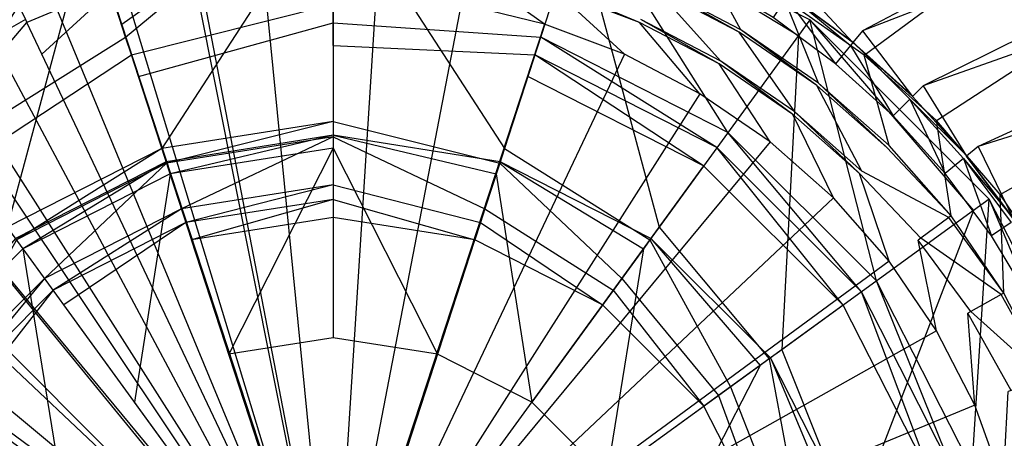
# Model space of a CAD drawing. Extents: x 0 to 0.45, y -0.35 to 0.
# Tile 18 of 30: x 0.213 to 0.25, y -0.152 to -0.136. Entities that reach past the tile are written whole.
import ezdxf

# ---------------------------------------------------------------- set-up
doc = ezdxf.new("R2010")
doc.units = 0
for name, color, linetype in [('L1_WT_536045_0___REPLACEMTFOREM', 7, 'CONTINUOUS'), ('L2_ABLAUF60_ONOVO_1___REPLACEMT', 7, 'CONTINUOUS'), ('L3_ABLAUF60_ONOVO_2___REPLACEMT', 7, 'CONTINUOUS')]:
    doc.layers.add(name, color=color, linetype=linetype)

msp = doc.modelspace()

# ---------------------------------------------------------------- linework, layer by layer
at = {"layer": 'L1_WT_536045_0___REPLACEMTFOREM', "color": 8}
for points, invisible_edges in [([(0.372835, -0.042931, 0.021923), (0.244644, -0.137469, 0.021923), (0.241696, -0.13539, 0.021923), (0.372835, -0.042931, 0.021923)], 13), ([(0.244644, -0.137469, 0.021923), (0.372835, -0.042931, 0.021923), (0.373601, -0.057836, 0.021923), (0.244644, -0.137469, 0.021923)], 14), ([(0.373601, -0.057836, 0.021923), (0.24732, -0.139892, 0.021923), (0.244644, -0.137469, 0.021923), (0.373601, -0.057836, 0.021923)], 13), ([(0.24732, -0.139892, 0.021923), (0.373601, -0.057836, 0.021923), (0.374367, -0.072741, 0.021923), (0.24732, -0.139892, 0.021923)], 14), ([(0.374367, -0.072741, 0.021923), (0.249681, -0.142625, 0.021923), (0.24732, -0.139892, 0.021923), (0.374367, -0.072741, 0.021923)], 13), ([(0.249681, -0.142625, 0.021923), (0.374367, -0.072741, 0.021923), (0.375133, -0.087646, 0.021923), (0.249681, -0.142625, 0.021923)], 14), ([(0.375133, -0.087646, 0.021923), (0.251689, -0.145629, 0.021923), (0.249681, -0.142625, 0.021923), (0.375133, -0.087646, 0.021923)], 13), ([(0.244585, -0.136572, 0.054029), (0.268754, -0.123743, 0.054029), (0.242151, -0.134768, 0.054029), (0.244585, -0.136572, 0.054029)], 13), ([(0.268754, -0.123743, 0.054029), (0.244585, -0.136572, 0.054029), (0.273573, -0.125307, 0.054029), (0.268754, -0.123743, 0.054029)], 14), ([(0.24683, -0.138607, 0.054029), (0.273573, -0.125307, 0.054029), (0.244585, -0.136572, 0.054029), (0.24683, -0.138607, 0.054029)], 13), ([(0.273573, -0.125307, 0.054029), (0.24683, -0.138607, 0.054029), (0.278168, -0.127459, 0.054029), (0.273573, -0.125307, 0.054029)], 14), ([(0.248864, -0.140852, 0.054029), (0.278168, -0.127459, 0.054029), (0.24683, -0.138607, 0.054029), (0.248864, -0.140852, 0.054029)], 13), ([(0.278168, -0.127459, 0.054029), (0.248864, -0.140852, 0.054029), (0.282461, -0.130163, 0.054029), (0.278168, -0.127459, 0.054029)], 14), ([(0.250669, -0.143285, 0.054029), (0.282461, -0.130163, 0.054029), (0.248864, -0.140852, 0.054029), (0.250669, -0.143285, 0.054029)], 13), ([(0.225, -0.160437, 0.049023), (0.222128, -0.131282, 0.049023), (0.219285, -0.131703, 0.049023), (0.225, -0.160437, 0.049023)], 14), ([(0.225, -0.131141, 0.049023), (0.222128, -0.131282, 0.049023), (0.225, -0.160437, 0.049023), (0.225, -0.131141, 0.049023)], 14), ([(0.227872, -0.131282, 0.049023), (0.225, -0.131141, 0.049023), (0.225, -0.160437, 0.049023), (0.227872, -0.131282, 0.049023)], 14), ([(0.230715, -0.131703, 0.049023), (0.227872, -0.131282, 0.049023), (0.225, -0.160437, 0.049023), (0.230715, -0.131703, 0.049023)], 14), ([(0.225, -0.160437, 0.049023), (0.219285, -0.131703, 0.049023), (0.216496, -0.132402, 0.049023), (0.225, -0.160437, 0.049023)], 14), ([(0.233504, -0.132402, 0.049023), (0.230715, -0.131703, 0.049023), (0.225, -0.160437, 0.049023), (0.233504, -0.132402, 0.049023)], 14), ([(0.225, -0.160437, 0.049023), (0.216496, -0.132402, 0.049023), (0.213789, -0.133371, 0.049023), (0.225, -0.160437, 0.049023)], 14), ([(0.236211, -0.133371, 0.049023), (0.233504, -0.132402, 0.049023), (0.225, -0.160437, 0.049023), (0.236211, -0.133371, 0.049023)], 14), ([(0.225, -0.160437, 0.049023), (0.213789, -0.133371, 0.049023), (0.21119, -0.1346, 0.049023), (0.225, -0.160437, 0.049023)], 14), ([(0.23881, -0.1346, 0.049023), (0.236211, -0.133371, 0.049023), (0.225, -0.160437, 0.049023), (0.23881, -0.1346, 0.049023)], 14), ([(0.238521, -0.133682, 0.021923), (0.240081, -0.136528, 0.021923), (0.236974, -0.134907, 0.021923), (0.238521, -0.133682, 0.021923)], 13), ([(0.240081, -0.136528, 0.021923), (0.238521, -0.133682, 0.021923), (0.241696, -0.13539, 0.021923), (0.240081, -0.136528, 0.021923)], 14), ([(0.220017, -0.134292), (0.217185, -0.136325), (0.216778, -0.135083), (0.220017, -0.134292)], 13), ([(0.217185, -0.136325), (0.220017, -0.134292), (0.220263, -0.135573), (0.217185, -0.136325)], 14), ([(0.229983, -0.134292), (0.232815, -0.136325), (0.229737, -0.135573), (0.229983, -0.134292)], 13), ([(0.232815, -0.136325), (0.229983, -0.134292), (0.233222, -0.135083), (0.232815, -0.136325)], 14), ([(0.225, -0.160437, 0.049023), (0.21119, -0.1346, 0.049023), (0.208724, -0.136078, 0.049023), (0.225, -0.160437, 0.049023)], 14), ([(0.241276, -0.136078, 0.049023), (0.23881, -0.1346, 0.049023), (0.225, -0.160437, 0.049023), (0.241276, -0.136078, 0.049023)], 14), ([(0.244228, -0.137007, 0.054029), (0.242151, -0.134768, 0.054029), (0.241839, -0.135235, 0.054029), (0.244228, -0.137007, 0.054029)], 13), ([(0.242151, -0.134768, 0.054029), (0.244228, -0.137007, 0.054029), (0.244585, -0.136572, 0.054029), (0.242151, -0.134768, 0.054029)], 14), ([(0.210659, -0.13769, 0.001753), (0.213071, -0.135001, 0.020382), (0.213614, -0.136148, 0.001753), (0.210659, -0.13769, 0.001753)], 13), ([(0.216741, -0.13497, 0.001753), (0.213665, -0.136256), (0.213614, -0.136148, 0.001753), (0.216741, -0.13497, 0.001753)], 14), ([(0.213665, -0.136256), (0.216741, -0.13497, 0.001753), (0.216778, -0.135083), (0.213665, -0.136256)], 13), ([(0.216778, -0.135083), (0.214225, -0.13744), (0.213665, -0.136256), (0.216778, -0.135083)], 13), ([(0.214225, -0.13744), (0.216778, -0.135083), (0.217185, -0.136325), (0.214225, -0.13744)], 14), ([(0.233222, -0.135083), (0.235775, -0.13744), (0.232815, -0.136325), (0.233222, -0.135083)], 13), ([(0.233259, -0.13497, 0.001753), (0.236335, -0.136256), (0.233222, -0.135083), (0.233259, -0.13497, 0.001753)], 13), ([(0.235775, -0.13744), (0.233222, -0.135083), (0.236335, -0.136256), (0.235775, -0.13744)], 14), ([(0.236335, -0.136256), (0.233259, -0.13497, 0.001753), (0.236386, -0.136148, 0.001753), (0.236335, -0.136256)], 14), ([(0.236929, -0.135001, 0.020382), (0.239341, -0.13769, 0.001753), (0.236386, -0.136148, 0.001753), (0.236929, -0.135001, 0.020382)], 13), ([(0.236974, -0.134907, 0.021923), (0.240025, -0.136617, 0.020382), (0.236929, -0.135001, 0.020382), (0.236974, -0.134907, 0.021923)], 13), ([(0.239341, -0.13769, 0.001753), (0.236929, -0.135001, 0.020382), (0.240025, -0.136617, 0.020382), (0.239341, -0.13769, 0.001753)], 14), ([(0.240025, -0.136617, 0.020382), (0.236974, -0.134907, 0.021923), (0.240081, -0.136528, 0.021923), (0.240025, -0.136617, 0.020382)], 14), ([(0.225, -0.160213), (0.220263, -0.135573), (0.223413, -0.135193), (0.225, -0.160213)], 14), ([(0.226587, -0.135193), (0.225, -0.160213), (0.223413, -0.135193), (0.226587, -0.135193)], 14), ([(0.229737, -0.135573), (0.225, -0.160213), (0.226587, -0.135193), (0.229737, -0.135573)], 14), ([(0.241696, -0.13539, 0.021923), (0.24296, -0.138509, 0.021923), (0.240081, -0.136528, 0.021923), (0.241696, -0.13539, 0.021923)], 13), ([(0.243585, -0.13779, 0.049023), (0.241764, -0.135347, 0.049023), (0.241276, -0.136078, 0.049023), (0.243585, -0.13779, 0.049023)], 13), ([(0.24296, -0.138509, 0.021923), (0.241696, -0.13539, 0.021923), (0.244644, -0.137469, 0.021923), (0.24296, -0.138509, 0.021923)], 14), ([(0.244143, -0.137111, 0.049023), (0.241853, -0.135215, 0.050165), (0.241764, -0.135347, 0.049023), (0.244143, -0.137111, 0.049023)], 13), ([(0.241764, -0.135347, 0.049023), (0.243585, -0.13779, 0.049023), (0.244143, -0.137111, 0.049023), (0.241764, -0.135347, 0.049023)], 14), ([(0.244234, -0.137001, 0.052677), (0.241839, -0.135235, 0.054029), (0.241844, -0.135228, 0.052677), (0.244234, -0.137001, 0.052677)], 13), ([(0.241839, -0.135235, 0.054029), (0.244234, -0.137001, 0.052677), (0.244228, -0.137007, 0.054029), (0.241839, -0.135235, 0.054029)], 14), ([(0.244244, -0.136988, 0.050165), (0.241844, -0.135228, 0.052677), (0.241853, -0.135215, 0.050165), (0.244244, -0.136988, 0.050165)], 13), ([(0.241844, -0.135228, 0.052677), (0.244244, -0.136988, 0.050165), (0.244234, -0.137001, 0.052677), (0.241844, -0.135228, 0.052677)], 14), ([(0.241853, -0.135215, 0.050165), (0.244143, -0.137111, 0.049023), (0.244244, -0.136988, 0.050165), (0.241853, -0.135215, 0.050165)], 14), ([(0.225, -0.160213), (0.217185, -0.136325), (0.220263, -0.135573), (0.225, -0.160213)], 14), ([(0.232815, -0.136325), (0.225, -0.160213), (0.229737, -0.135573), (0.232815, -0.136325)], 14), ([(0.225, -0.160437, 0.049023), (0.208724, -0.136078, 0.049023), (0.206415, -0.13779, 0.049023), (0.225, -0.160437, 0.049023)], 14), ([(0.213614, -0.136148, 0.001753), (0.210723, -0.137791), (0.210659, -0.13769, 0.001753), (0.213614, -0.136148, 0.001753)], 14), ([(0.210723, -0.137791), (0.213614, -0.136148, 0.001753), (0.213665, -0.136256), (0.210723, -0.137791)], 13), ([(0.243585, -0.13779, 0.049023), (0.241276, -0.136078, 0.049023), (0.225, -0.160437, 0.049023), (0.243585, -0.13779, 0.049023)], 14), ([(0.236386, -0.136148, 0.001753), (0.239277, -0.137791), (0.236335, -0.136256), (0.236386, -0.136148, 0.001753)], 13), ([(0.239277, -0.137791), (0.236386, -0.136148, 0.001753), (0.239341, -0.13769, 0.001753), (0.239277, -0.137791)], 14), ([(0.213665, -0.136256), (0.211429, -0.138899), (0.210723, -0.137791), (0.213665, -0.136256)], 13), ([(0.211429, -0.138899), (0.213665, -0.136256), (0.214225, -0.13744), (0.211429, -0.138899)], 14), ([(0.225, -0.160213), (0.214225, -0.13744), (0.217185, -0.136325), (0.225, -0.160213)], 14), ([(0.235775, -0.13744), (0.225, -0.160213), (0.232815, -0.136325), (0.235775, -0.13744)], 14), ([(0.236335, -0.136256), (0.238571, -0.138899), (0.235775, -0.13744), (0.236335, -0.136256)], 13), ([(0.238571, -0.138899), (0.236335, -0.136256), (0.239277, -0.137791), (0.238571, -0.138899)], 14), ([(0.240081, -0.136528, 0.021923), (0.242893, -0.138591, 0.020382), (0.240025, -0.136617, 0.020382), (0.240081, -0.136528, 0.021923)], 13), ([(0.242893, -0.138591, 0.020382), (0.240081, -0.136528, 0.021923), (0.24296, -0.138509, 0.021923), (0.242893, -0.138591, 0.020382)], 14), ([(0.246432, -0.139005, 0.054029), (0.244585, -0.136572, 0.054029), (0.244228, -0.137007, 0.054029), (0.246432, -0.139005, 0.054029)], 13), ([(0.244585, -0.136572, 0.054029), (0.246432, -0.139005, 0.054029), (0.24683, -0.138607, 0.054029), (0.244585, -0.136572, 0.054029)], 14), ([(0.240025, -0.136617, 0.020382), (0.242079, -0.139574, 0.001753), (0.239341, -0.13769, 0.001753), (0.240025, -0.136617, 0.020382)], 13), ([(0.242079, -0.139574, 0.001753), (0.240025, -0.136617, 0.020382), (0.242893, -0.138591, 0.020382), (0.242079, -0.139574, 0.001753)], 14), ([(0.245715, -0.139721, 0.049023), (0.244143, -0.137111, 0.049023), (0.243585, -0.13779, 0.049023), (0.245715, -0.139721, 0.049023)], 13), ([(0.246337, -0.1391, 0.049023), (0.244244, -0.136988, 0.050165), (0.244143, -0.137111, 0.049023), (0.246337, -0.1391, 0.049023)], 13), ([(0.244143, -0.137111, 0.049023), (0.245715, -0.139721, 0.049023), (0.246337, -0.1391, 0.049023), (0.244143, -0.137111, 0.049023)], 14), ([(0.246438, -0.138999, 0.052677), (0.244228, -0.137007, 0.054029), (0.244234, -0.137001, 0.052677), (0.246438, -0.138999, 0.052677)], 13), ([(0.244228, -0.137007, 0.054029), (0.246438, -0.138999, 0.052677), (0.246432, -0.139005, 0.054029), (0.244228, -0.137007, 0.054029)], 14), ([(0.246449, -0.138987, 0.050165), (0.244234, -0.137001, 0.052677), (0.244244, -0.136988, 0.050165), (0.246449, -0.138987, 0.050165)], 13), ([(0.244234, -0.137001, 0.052677), (0.246449, -0.138987, 0.050165), (0.246438, -0.138999, 0.052677), (0.244234, -0.137001, 0.052677)], 14), ([(0.244244, -0.136988, 0.050165), (0.246337, -0.1391, 0.049023), (0.246449, -0.138987, 0.050165), (0.244244, -0.136988, 0.050165)], 14), ([(0.225, -0.160213), (0.211429, -0.138899), (0.214225, -0.13744), (0.225, -0.160213)], 14), ([(0.238571, -0.138899), (0.225, -0.160213), (0.235775, -0.13744), (0.238571, -0.138899)], 14), ([(0.239341, -0.13769, 0.001753), (0.242002, -0.139666), (0.239277, -0.137791), (0.239341, -0.13769, 0.001753)], 13), ([(0.242002, -0.139666), (0.239341, -0.13769, 0.001753), (0.242079, -0.139574, 0.001753), (0.242002, -0.139666)], 14), ([(0.244644, -0.137469, 0.021923), (0.245567, -0.140819, 0.021923), (0.24296, -0.138509, 0.021923), (0.244644, -0.137469, 0.021923)], 13), ([(0.245567, -0.140819, 0.021923), (0.244644, -0.137469, 0.021923), (0.24732, -0.139892, 0.021923), (0.245567, -0.140819, 0.021923)], 14), ([(0.225, -0.160437, 0.049023), (0.206415, -0.13779, 0.049023), (0.204285, -0.139721, 0.049023), (0.225, -0.160437, 0.049023)], 14), ([(0.245715, -0.139721, 0.049023), (0.243585, -0.13779, 0.049023), (0.225, -0.160437, 0.049023), (0.245715, -0.139721, 0.049023)], 14), ([(0.239277, -0.137791), (0.241162, -0.140681), (0.238571, -0.138899), (0.239277, -0.137791)], 13), ([(0.241162, -0.140681), (0.239277, -0.137791), (0.242002, -0.139666), (0.241162, -0.140681)], 14), ([(0.242893, -0.138591, 0.020382), (0.244558, -0.14177, 0.001753), (0.242079, -0.139574, 0.001753), (0.242893, -0.138591, 0.020382)], 13), ([(0.24296, -0.138509, 0.021923), (0.24549, -0.140892, 0.020382), (0.242893, -0.138591, 0.020382), (0.24296, -0.138509, 0.021923)], 13), ([(0.244558, -0.14177, 0.001753), (0.242893, -0.138591, 0.020382), (0.24549, -0.140892, 0.020382), (0.244558, -0.14177, 0.001753)], 14), ([(0.24549, -0.140892, 0.020382), (0.24296, -0.138509, 0.021923), (0.245567, -0.140819, 0.021923), (0.24549, -0.140892, 0.020382)], 14), ([(0.248429, -0.141209, 0.054029), (0.24683, -0.138607, 0.054029), (0.246432, -0.139005, 0.054029), (0.248429, -0.141209, 0.054029)], 13), ([(0.24683, -0.138607, 0.054029), (0.248429, -0.141209, 0.054029), (0.248864, -0.140852, 0.054029), (0.24683, -0.138607, 0.054029)], 14), ([(0.225, -0.160213), (0.208838, -0.140681), (0.211429, -0.138899), (0.225, -0.160213)], 14), ([(0.241162, -0.140681), (0.225, -0.160213), (0.238571, -0.138899), (0.241162, -0.140681)], 14), ([(0.247646, -0.141851, 0.049023), (0.246337, -0.1391, 0.049023), (0.245715, -0.139721, 0.049023), (0.247646, -0.141851, 0.049023)], 13), ([(0.246337, -0.1391, 0.049023), (0.248448, -0.141193, 0.050165), (0.246449, -0.138987, 0.050165), (0.246337, -0.1391, 0.049023)], 14), ([(0.248448, -0.141193, 0.050165), (0.246337, -0.1391, 0.049023), (0.248326, -0.141294, 0.049023), (0.248448, -0.141193, 0.050165)], 13), ([(0.246337, -0.1391, 0.049023), (0.247646, -0.141851, 0.049023), (0.248326, -0.141294, 0.049023), (0.246337, -0.1391, 0.049023)], 14), ([(0.248436, -0.141203, 0.052677), (0.246432, -0.139005, 0.054029), (0.246438, -0.138999, 0.052677), (0.248436, -0.141203, 0.052677)], 14), ([(0.246432, -0.139005, 0.054029), (0.248436, -0.141203, 0.052677), (0.248429, -0.141209, 0.054029), (0.246432, -0.139005, 0.054029)], 13), ([(0.248448, -0.141193, 0.050165), (0.246438, -0.138999, 0.052677), (0.246449, -0.138987, 0.050165), (0.248448, -0.141193, 0.050165)], 14), ([(0.246438, -0.138999, 0.052677), (0.248448, -0.141193, 0.050165), (0.248436, -0.141203, 0.052677), (0.246438, -0.138999, 0.052677)], 13), ([(0.225, -0.160437, 0.049023), (0.204285, -0.139721, 0.049023), (0.202354, -0.141851, 0.049023), (0.225, -0.160437, 0.049023)], 14), ([(0.247646, -0.141851, 0.049023), (0.245715, -0.139721, 0.049023), (0.225, -0.160437, 0.049023), (0.247646, -0.141851, 0.049023)], 14), ([(0.242002, -0.139666), (0.243507, -0.14276), (0.241162, -0.140681), (0.242002, -0.139666)], 13), ([(0.242079, -0.139574, 0.001753), (0.24447, -0.141853), (0.242002, -0.139666), (0.242079, -0.139574, 0.001753)], 13), ([(0.243507, -0.14276), (0.242002, -0.139666), (0.24447, -0.141853), (0.243507, -0.14276)], 14), ([(0.24447, -0.141853), (0.242079, -0.139574, 0.001753), (0.244558, -0.14177, 0.001753), (0.24447, -0.141853)], 14), ([(0.24732, -0.139892, 0.021923), (0.247862, -0.143422, 0.021923), (0.245567, -0.140819, 0.021923), (0.24732, -0.139892, 0.021923)], 13), ([(0.247862, -0.143422, 0.021923), (0.24732, -0.139892, 0.021923), (0.249681, -0.142625, 0.021923), (0.247862, -0.143422, 0.021923)], 14), ([(0.225, -0.160213), (0.206493, -0.14276), (0.208838, -0.140681), (0.225, -0.160213)], 14), ([(0.243507, -0.14276), (0.225, -0.160213), (0.241162, -0.140681), (0.243507, -0.14276)], 14), ([(0.247776, -0.143485, 0.020382), (0.244558, -0.14177, 0.001753), (0.24549, -0.140892, 0.020382), (0.247776, -0.143485, 0.020382)], 14), ([(0.247862, -0.143422, 0.021923), (0.24549, -0.140892, 0.020382), (0.245567, -0.140819, 0.021923), (0.247862, -0.143422, 0.021923)], 14), ([(0.24549, -0.140892, 0.020382), (0.247862, -0.143422, 0.021923), (0.247776, -0.143485, 0.020382), (0.24549, -0.140892, 0.020382)], 13), ([(0.250201, -0.143598, 0.054029), (0.248864, -0.140852, 0.054029), (0.248429, -0.141209, 0.054029), (0.250201, -0.143598, 0.054029)], 13), ([(0.248864, -0.140852, 0.054029), (0.250201, -0.143598, 0.054029), (0.250669, -0.143285, 0.054029), (0.248864, -0.140852, 0.054029)], 14), ([(0.249359, -0.144161, 0.049023), (0.248326, -0.141294, 0.049023), (0.247646, -0.141851, 0.049023), (0.249359, -0.144161, 0.049023)], 13), ([(0.248326, -0.141294, 0.049023), (0.250222, -0.143584, 0.050165), (0.248448, -0.141193, 0.050165), (0.248326, -0.141294, 0.049023)], 14), ([(0.250222, -0.143584, 0.050165), (0.248326, -0.141294, 0.049023), (0.25009, -0.143672, 0.049023), (0.250222, -0.143584, 0.050165)], 13), ([(0.248326, -0.141294, 0.049023), (0.249359, -0.144161, 0.049023), (0.25009, -0.143672, 0.049023), (0.248326, -0.141294, 0.049023)], 14), ([(0.250208, -0.143593, 0.052677), (0.248429, -0.141209, 0.054029), (0.248436, -0.141203, 0.052677), (0.250208, -0.143593, 0.052677)], 14), ([(0.248429, -0.141209, 0.054029), (0.250208, -0.143593, 0.052677), (0.250201, -0.143598, 0.054029), (0.248429, -0.141209, 0.054029)], 13), ([(0.250222, -0.143584, 0.050165), (0.248436, -0.141203, 0.052677), (0.248448, -0.141193, 0.050165), (0.250222, -0.143584, 0.050165)], 14), ([(0.248436, -0.141203, 0.052677), (0.250222, -0.143584, 0.050165), (0.250208, -0.143593, 0.052677), (0.248436, -0.141203, 0.052677)], 13), ([(0.225, -0.160437, 0.049023), (0.202354, -0.141851, 0.049023), (0.200641, -0.144161, 0.049023), (0.225, -0.160437, 0.049023)], 14), ([(0.249359, -0.144161, 0.049023), (0.247646, -0.141851, 0.049023), (0.225, -0.160437, 0.049023), (0.249359, -0.144161, 0.049023)], 14), ([(0.24447, -0.141853), (0.245572, -0.145103), (0.243507, -0.14276), (0.24447, -0.141853)], 13), ([(0.24674, -0.144246, 0.001753), (0.24447, -0.141853), (0.244558, -0.14177, 0.001753), (0.24674, -0.144246, 0.001753)], 14), ([(0.24447, -0.141853), (0.24674, -0.144246, 0.001753), (0.246642, -0.144317), (0.24447, -0.141853)], 13), ([(0.245572, -0.145103), (0.24447, -0.141853), (0.246642, -0.144317), (0.245572, -0.145103)], 14), ([(0.244558, -0.14177, 0.001753), (0.247776, -0.143485, 0.020382), (0.24674, -0.144246, 0.001753), (0.244558, -0.14177, 0.001753)], 13), ([(0.225, -0.160213), (0.204428, -0.145103), (0.206493, -0.14276), (0.225, -0.160213)], 14), ([(0.245572, -0.145103), (0.225, -0.160213), (0.243507, -0.14276), (0.245572, -0.145103)], 14), ([(0.249681, -0.142625, 0.021923), (0.24981, -0.14628, 0.021923), (0.247862, -0.143422, 0.021923), (0.249681, -0.142625, 0.021923)], 13), ([(0.24981, -0.14628, 0.021923), (0.249681, -0.142625, 0.021923), (0.251689, -0.145629, 0.021923), (0.24981, -0.14628, 0.021923)], 14), ([(0.249717, -0.146333, 0.020382), (0.24674, -0.144246, 0.001753), (0.247776, -0.143485, 0.020382), (0.249717, -0.146333, 0.020382)], 14), ([(0.24981, -0.14628, 0.021923), (0.247776, -0.143485, 0.020382), (0.247862, -0.143422, 0.021923), (0.24981, -0.14628, 0.021923)], 14), ([(0.247776, -0.143485, 0.020382), (0.24981, -0.14628, 0.021923), (0.249717, -0.146333, 0.020382), (0.247776, -0.143485, 0.020382)], 13), ([(0.250837, -0.146627, 0.049023), (0.25009, -0.143672, 0.049023), (0.249359, -0.144161, 0.049023), (0.250837, -0.146627, 0.049023)], 13), ([(0.225, -0.160437, 0.049023), (0.200641, -0.144161, 0.049023), (0.199163, -0.146627, 0.049023), (0.225, -0.160437, 0.049023)], 14), ([(0.250837, -0.146627, 0.049023), (0.249359, -0.144161, 0.049023), (0.225, -0.160437, 0.049023), (0.250837, -0.146627, 0.049023)], 14), ([(0.248593, -0.146963, 0.001753), (0.246642, -0.144317), (0.24674, -0.144246, 0.001753), (0.248593, -0.146963, 0.001753)], 14), ([(0.24674, -0.144246, 0.001753), (0.249717, -0.146333, 0.020382), (0.248593, -0.146963, 0.001753), (0.24674, -0.144246, 0.001753)], 13), ([(0.246642, -0.144317), (0.247326, -0.147674), (0.245572, -0.145103), (0.246642, -0.144317)], 13), ([(0.246642, -0.144317), (0.248593, -0.146963, 0.001753), (0.248487, -0.147023), (0.246642, -0.144317)], 13), ([(0.247326, -0.147674), (0.246642, -0.144317), (0.248487, -0.147023), (0.247326, -0.147674)], 14), ([(0.225, -0.160213), (0.202674, -0.147674), (0.204428, -0.145103), (0.225, -0.160213)], 14), ([(0.247326, -0.147674), (0.225, -0.160213), (0.245572, -0.145103), (0.247326, -0.147674)], 14), ([(0.251689, -0.145629, 0.021923), (0.251382, -0.149349, 0.021923), (0.24981, -0.14628, 0.021923), (0.251689, -0.145629, 0.021923)], 13), ([(0.251283, -0.14939, 0.020382), (0.248593, -0.146963, 0.001753), (0.249717, -0.146333, 0.020382), (0.251283, -0.14939, 0.020382)], 14), ([(0.251382, -0.149349, 0.021923), (0.249717, -0.146333, 0.020382), (0.24981, -0.14628, 0.021923), (0.251382, -0.149349, 0.021923)], 14), ([(0.249717, -0.146333, 0.020382), (0.251382, -0.149349, 0.021923), (0.251283, -0.14939, 0.020382), (0.249717, -0.146333, 0.020382)], 13), ([(0.225, -0.160437, 0.049023), (0.199163, -0.146627, 0.049023), (0.197934, -0.149225, 0.049023), (0.225, -0.160437, 0.049023)], 14), ([(0.252066, -0.149225, 0.049023), (0.250837, -0.146627, 0.049023), (0.225, -0.160437, 0.049023), (0.252066, -0.149225, 0.049023)], 14), ([(0.248487, -0.147023), (0.24874, -0.150436), (0.247326, -0.147674), (0.248487, -0.147023)], 13), ([(0.250088, -0.149882, 0.001753), (0.248487, -0.147023), (0.248593, -0.146963, 0.001753), (0.250088, -0.149882, 0.001753)], 14), ([(0.248487, -0.147023), (0.250088, -0.149882, 0.001753), (0.249975, -0.149928), (0.248487, -0.147023)], 13), ([(0.24874, -0.150436), (0.248487, -0.147023), (0.249975, -0.149928), (0.24874, -0.150436)], 14), ([(0.248593, -0.146963, 0.001753), (0.251283, -0.14939, 0.020382), (0.250088, -0.149882, 0.001753), (0.248593, -0.146963, 0.001753)], 13), ([(0.225, -0.160213), (0.20126, -0.150436), (0.202674, -0.147674), (0.225, -0.160213)], 14), ([(0.24874, -0.150436), (0.225, -0.160213), (0.247326, -0.147674), (0.24874, -0.150436)], 14), ([(0.225, -0.160437, 0.049023), (0.197934, -0.149225, 0.049023), (0.196965, -0.151932, 0.049023), (0.225, -0.160437, 0.049023)], 14), ([(0.253035, -0.151932, 0.049023), (0.252066, -0.149225, 0.049023), (0.225, -0.160437, 0.049023), (0.253035, -0.151932, 0.049023)], 14), ([(0.249975, -0.149928), (0.249795, -0.153346), (0.24874, -0.150436), (0.249975, -0.149928)], 13), ([(0.249795, -0.153346), (0.249975, -0.149928), (0.251085, -0.152989), (0.249795, -0.153346)], 14), ([(0.225, -0.160213), (0.200205, -0.153346), (0.20126, -0.150436), (0.225, -0.160213)], 14), ([(0.249795, -0.153346), (0.225, -0.160213), (0.24874, -0.150436), (0.249795, -0.153346)], 14)]:
    msp.add_3dface(points, dxfattribs=dict(at, invisible_edges=invisible_edges))
at = {"layer": 'L2_ABLAUF60_ONOVO_1___REPLACEMT', "color": 8}
for points, invisible_edges in [([(0.225, -0.130437, 0.053342), (0.217321, -0.136802, 0.049535), (0.21573, -0.131905, 0.053342), (0.225, -0.130437, 0.053342)], 13), ([(0.217321, -0.136802, 0.049535), (0.225, -0.130437, 0.053342), (0.225, -0.135586, 0.049535), (0.217321, -0.136802, 0.049535)], 14), ([(0.218661, -0.140927, 0.052248), (0.225, -0.131149, 0.054023), (0.21595, -0.132583, 0.054023), (0.218661, -0.140927, 0.052248)], 13), ([(0.225, -0.131149, 0.054023), (0.218661, -0.140927, 0.052248), (0.225, -0.139923, 0.052248), (0.225, -0.131149, 0.054023)], 14), ([(0.231339, -0.140927, 0.052248), (0.225, -0.131149, 0.054023), (0.225, -0.139923, 0.052248), (0.231339, -0.140927, 0.052248)], 13), ([(0.225, -0.131149, 0.054023), (0.231339, -0.140927, 0.052248), (0.23405, -0.132583, 0.054023), (0.225, -0.131149, 0.054023)], 14), ([(0.21573, -0.131905, 0.053342), (0.210393, -0.140332, 0.049535), (0.207366, -0.136166, 0.053342), (0.21573, -0.131905, 0.053342)], 13), ([(0.207785, -0.136743, 0.054023), (0.21573, -0.131905, 0.054023), (0.207366, -0.136166, 0.054023), (0.207785, -0.136743, 0.054023)], 13), ([(0.207366, -0.136166, 0.053342), (0.21573, -0.131905, 0.054023), (0.21573, -0.131905, 0.053342), (0.207366, -0.136166, 0.053342)], 13), ([(0.21573, -0.131905, 0.054023), (0.207366, -0.136166, 0.053342), (0.207366, -0.136166, 0.054023), (0.21573, -0.131905, 0.054023)], 14), ([(0.21573, -0.131905, 0.054023), (0.207785, -0.136743, 0.054023), (0.21595, -0.132583, 0.054023), (0.21573, -0.131905, 0.054023)], 14), ([(0.210393, -0.140332, 0.049535), (0.21573, -0.131905, 0.053342), (0.217321, -0.136802, 0.049535), (0.210393, -0.140332, 0.049535)], 14), ([(0.225, -0.135586, 0.049535), (0.234271, -0.131905, 0.053342), (0.232679, -0.136802, 0.049535), (0.225, -0.135586, 0.049535)], 14), ([(0.234271, -0.131905, 0.053342), (0.239607, -0.140332, 0.049535), (0.232679, -0.136802, 0.049535), (0.234271, -0.131905, 0.053342)], 13), ([(0.242215, -0.136743, 0.054023), (0.234271, -0.131905, 0.054023), (0.23405, -0.132583, 0.054023), (0.242215, -0.136743, 0.054023)], 13), ([(0.239607, -0.140332, 0.049535), (0.234271, -0.131905, 0.053342), (0.242634, -0.136166, 0.053342), (0.239607, -0.140332, 0.049535)], 14), ([(0.234271, -0.131905, 0.054023), (0.242215, -0.136743, 0.054023), (0.242634, -0.136166, 0.054023), (0.234271, -0.131905, 0.054023)], 14), ([(0.234271, -0.131905, 0.054023), (0.242634, -0.136166, 0.053342), (0.234271, -0.131905, 0.053342), (0.234271, -0.131905, 0.054023)], 13), ([(0.242634, -0.136166, 0.053342), (0.234271, -0.131905, 0.054023), (0.242634, -0.136166, 0.054023), (0.242634, -0.136166, 0.053342)], 14), ([(0.212942, -0.143841, 0.052248), (0.21595, -0.132583, 0.054023), (0.207785, -0.136743, 0.054023), (0.212942, -0.143841, 0.052248)], 13), ([(0.21595, -0.132583, 0.054023), (0.212942, -0.143841, 0.052248), (0.218661, -0.140927, 0.052248), (0.21595, -0.132583, 0.054023)], 14), ([(0.237058, -0.143841, 0.052248), (0.23405, -0.132583, 0.054023), (0.231339, -0.140927, 0.052248), (0.237058, -0.143841, 0.052248)], 13), ([(0.23405, -0.132583, 0.054023), (0.237058, -0.143841, 0.052248), (0.242215, -0.136743, 0.054023), (0.23405, -0.132583, 0.054023)], 14), ([(0.225, -0.135586, 0.049535), (0.217535, -0.137461, 0.049023), (0.217321, -0.136802, 0.049535), (0.225, -0.135586, 0.049535)], 13), ([(0.217535, -0.137461, 0.049023), (0.225, -0.135586, 0.049535), (0.225, -0.136278, 0.049023), (0.217535, -0.137461, 0.049023)], 14), ([(0.232679, -0.136802, 0.049535), (0.225, -0.136278, 0.049023), (0.225, -0.135586, 0.049535), (0.232679, -0.136802, 0.049535)], 13), ([(0.242634, -0.136166, 0.053342), (0.245105, -0.14583, 0.049535), (0.239607, -0.140332, 0.049535), (0.242634, -0.136166, 0.053342)], 13), ([(0.248694, -0.143222, 0.054023), (0.242634, -0.136166, 0.054023), (0.242215, -0.136743, 0.054023), (0.248694, -0.143222, 0.054023)], 13), ([(0.245105, -0.14583, 0.049535), (0.242634, -0.136166, 0.053342), (0.249271, -0.142803, 0.053342), (0.245105, -0.14583, 0.049535)], 14), ([(0.242634, -0.136166, 0.054023), (0.248694, -0.143222, 0.054023), (0.249271, -0.142803, 0.054023), (0.242634, -0.136166, 0.054023)], 14), ([(0.242634, -0.136166, 0.054023), (0.249271, -0.142803, 0.053342), (0.242634, -0.136166, 0.053342), (0.242634, -0.136166, 0.054023)], 13), ([(0.249271, -0.142803, 0.053342), (0.242634, -0.136166, 0.054023), (0.249271, -0.142803, 0.054023), (0.249271, -0.142803, 0.053342)], 14), ([(0.225, -0.136278, 0.049023), (0.217794, -0.138258, 0.049023), (0.217535, -0.137461, 0.049023), (0.225, -0.136278, 0.049023)], 13), ([(0.217794, -0.138258, 0.049023), (0.225, -0.136278, 0.049023), (0.225, -0.137116, 0.049023), (0.217794, -0.138258, 0.049023)], 14), ([(0.225, -0.136278, 0.049023), (0.232679, -0.136802, 0.049535), (0.232465, -0.137461, 0.049023), (0.225, -0.136278, 0.049023)], 14), ([(0.232465, -0.137461, 0.049023), (0.225, -0.137116, 0.049023), (0.225, -0.136278, 0.049023), (0.232465, -0.137461, 0.049023)], 13), ([(0.217321, -0.136802, 0.049535), (0.2108, -0.140892, 0.049023), (0.210393, -0.140332, 0.049535), (0.217321, -0.136802, 0.049535)], 13), ([(0.2108, -0.140892, 0.049023), (0.217321, -0.136802, 0.049535), (0.217535, -0.137461, 0.049023), (0.2108, -0.140892, 0.049023)], 14), ([(0.232679, -0.136802, 0.049535), (0.2392, -0.140892, 0.049023), (0.232465, -0.137461, 0.049023), (0.232679, -0.136802, 0.049535)], 13), ([(0.2392, -0.140892, 0.049023), (0.232679, -0.136802, 0.049535), (0.239607, -0.140332, 0.049535), (0.2392, -0.140892, 0.049023)], 14), ([(0.241596, -0.148379, 0.052248), (0.242215, -0.136743, 0.054023), (0.237058, -0.143841, 0.052248), (0.241596, -0.148379, 0.052248)], 13), ([(0.242215, -0.136743, 0.054023), (0.241596, -0.148379, 0.052248), (0.248694, -0.143222, 0.054023), (0.242215, -0.136743, 0.054023)], 14), ([(0.225, -0.160437, 0.049023), (0.217794, -0.138258, 0.049023), (0.225, -0.137116, 0.049023), (0.225, -0.160437, 0.049023)], 14), ([(0.232206, -0.138258, 0.049023), (0.225, -0.160437, 0.049023), (0.225, -0.137116, 0.049023), (0.232206, -0.138258, 0.049023)], 14), ([(0.225, -0.137116, 0.049023), (0.232465, -0.137461, 0.049023), (0.232206, -0.138258, 0.049023), (0.225, -0.137116, 0.049023)], 14), ([(0.217535, -0.137461, 0.049023), (0.211293, -0.14157, 0.049023), (0.2108, -0.140892, 0.049023), (0.217535, -0.137461, 0.049023)], 13), ([(0.211293, -0.14157, 0.049023), (0.217535, -0.137461, 0.049023), (0.217794, -0.138258, 0.049023), (0.211293, -0.14157, 0.049023)], 14), ([(0.232465, -0.137461, 0.049023), (0.238707, -0.14157, 0.049023), (0.232206, -0.138258, 0.049023), (0.232465, -0.137461, 0.049023)], 13), ([(0.238707, -0.14157, 0.049023), (0.232465, -0.137461, 0.049023), (0.2392, -0.140892, 0.049023), (0.238707, -0.14157, 0.049023)], 14), ([(0.225, -0.160437, 0.049023), (0.211293, -0.14157, 0.049023), (0.217794, -0.138258, 0.049023), (0.225, -0.160437, 0.049023)], 14), ([(0.238707, -0.14157, 0.049023), (0.225, -0.160437, 0.049023), (0.232206, -0.138258, 0.049023), (0.238707, -0.14157, 0.049023)], 14), ([(0.218839, -0.141475, 0.052248), (0.225, -0.139923, 0.052248), (0.218661, -0.140927, 0.052248), (0.218839, -0.141475, 0.052248)], 13), ([(0.225, -0.139923, 0.052248), (0.218839, -0.141475, 0.052248), (0.225, -0.140499, 0.052248), (0.225, -0.139923, 0.052248)], 14), ([(0.231161, -0.141475, 0.052248), (0.225, -0.139923, 0.052248), (0.225, -0.140499, 0.052248), (0.231161, -0.141475, 0.052248)], 13), ([(0.225, -0.139923, 0.052248), (0.231161, -0.141475, 0.052248), (0.231339, -0.140927, 0.052248), (0.225, -0.139923, 0.052248)], 14), ([(0.219386, -0.143159, 0.050905), (0.225, -0.140499, 0.052248), (0.218839, -0.141475, 0.052248), (0.219386, -0.143159, 0.050905)], 13), ([(0.225, -0.140499, 0.052248), (0.219386, -0.143159, 0.050905), (0.225, -0.14227, 0.050905), (0.225, -0.140499, 0.052248)], 14), ([(0.230614, -0.143159, 0.050905), (0.225, -0.140499, 0.052248), (0.225, -0.14227, 0.050905), (0.230614, -0.143159, 0.050905)], 13), ([(0.225, -0.140499, 0.052248), (0.230614, -0.143159, 0.050905), (0.231161, -0.141475, 0.052248), (0.225, -0.140499, 0.052248)], 14), ([(0.239607, -0.140332, 0.049535), (0.244545, -0.146237, 0.049023), (0.2392, -0.140892, 0.049023), (0.239607, -0.140332, 0.049535)], 13), ([(0.244545, -0.146237, 0.049023), (0.239607, -0.140332, 0.049535), (0.245105, -0.14583, 0.049535), (0.244545, -0.146237, 0.049023)], 14), ([(0.213281, -0.144307, 0.052248), (0.218661, -0.140927, 0.052248), (0.212942, -0.143841, 0.052248), (0.213281, -0.144307, 0.052248)], 13), ([(0.218661, -0.140927, 0.052248), (0.213281, -0.144307, 0.052248), (0.218839, -0.141475, 0.052248), (0.218661, -0.140927, 0.052248)], 14), ([(0.236719, -0.144307, 0.052248), (0.231339, -0.140927, 0.052248), (0.231161, -0.141475, 0.052248), (0.236719, -0.144307, 0.052248)], 13), ([(0.231339, -0.140927, 0.052248), (0.236719, -0.144307, 0.052248), (0.237058, -0.143841, 0.052248), (0.231339, -0.140927, 0.052248)], 14), ([(0.2392, -0.140892, 0.049023), (0.243867, -0.146729, 0.049023), (0.238707, -0.14157, 0.049023), (0.2392, -0.140892, 0.049023)], 13), ([(0.243867, -0.146729, 0.049023), (0.2392, -0.140892, 0.049023), (0.244545, -0.146237, 0.049023), (0.243867, -0.146729, 0.049023)], 14), ([(0.225, -0.160437, 0.049023), (0.206134, -0.146729, 0.049023), (0.211293, -0.14157, 0.049023), (0.225, -0.160437, 0.049023)], 14), ([(0.214322, -0.145739, 0.050905), (0.218839, -0.141475, 0.052248), (0.213281, -0.144307, 0.052248), (0.214322, -0.145739, 0.050905)], 13), ([(0.218839, -0.141475, 0.052248), (0.214322, -0.145739, 0.050905), (0.219386, -0.143159, 0.050905), (0.218839, -0.141475, 0.052248)], 14), ([(0.243867, -0.146729, 0.049023), (0.225, -0.160437, 0.049023), (0.238707, -0.14157, 0.049023), (0.243867, -0.146729, 0.049023)], 14), ([(0.235678, -0.145739, 0.050905), (0.231161, -0.141475, 0.052248), (0.230614, -0.143159, 0.050905), (0.235678, -0.145739, 0.050905)], 13), ([(0.231161, -0.141475, 0.052248), (0.235678, -0.145739, 0.050905), (0.236719, -0.144307, 0.052248), (0.231161, -0.141475, 0.052248)], 14), ([(0.219553, -0.143672, 0.050495), (0.225, -0.14227, 0.050905), (0.219386, -0.143159, 0.050905), (0.219553, -0.143672, 0.050495)], 13), ([(0.225, -0.14227, 0.050905), (0.219553, -0.143672, 0.050495), (0.225, -0.14281, 0.050495), (0.225, -0.14227, 0.050905)], 14), ([(0.230447, -0.143672, 0.050495), (0.225, -0.14227, 0.050905), (0.225, -0.14281, 0.050495), (0.230447, -0.143672, 0.050495)], 13), ([(0.225, -0.14227, 0.050905), (0.230447, -0.143672, 0.050495), (0.230614, -0.143159, 0.050905), (0.225, -0.14227, 0.050905)], 14), ([(0.214639, -0.146176, 0.050495), (0.219386, -0.143159, 0.050905), (0.214322, -0.145739, 0.050905), (0.214639, -0.146176, 0.050495)], 13), ([(0.219386, -0.143159, 0.050905), (0.214639, -0.146176, 0.050495), (0.219553, -0.143672, 0.050495), (0.219386, -0.143159, 0.050905)], 14), ([(0.21976, -0.144309, 0.050495), (0.225, -0.14281, 0.050495), (0.219553, -0.143672, 0.050495), (0.21976, -0.144309, 0.050495)], 13), ([(0.225, -0.14281, 0.050495), (0.21976, -0.144309, 0.050495), (0.225, -0.143479, 0.050495), (0.225, -0.14281, 0.050495)], 14), ([(0.23024, -0.144309, 0.050495), (0.225, -0.14281, 0.050495), (0.225, -0.143479, 0.050495), (0.23024, -0.144309, 0.050495)], 13), ([(0.225, -0.14281, 0.050495), (0.23024, -0.144309, 0.050495), (0.230447, -0.143672, 0.050495), (0.225, -0.14281, 0.050495)], 14), ([(0.235361, -0.146176, 0.050495), (0.230614, -0.143159, 0.050905), (0.230447, -0.143672, 0.050495), (0.235361, -0.146176, 0.050495)], 13), ([(0.230614, -0.143159, 0.050905), (0.235361, -0.146176, 0.050495), (0.235678, -0.145739, 0.050905), (0.230614, -0.143159, 0.050905)], 14), ([(0.249271, -0.142803, 0.053342), (0.248634, -0.152757, 0.049535), (0.245105, -0.14583, 0.049535), (0.249271, -0.142803, 0.053342)], 13), ([(0.248634, -0.152757, 0.049535), (0.249271, -0.142803, 0.053342), (0.253532, -0.151166, 0.053342), (0.248634, -0.152757, 0.049535)], 14), ([(0.252854, -0.151386, 0.054023), (0.249271, -0.142803, 0.054023), (0.248694, -0.143222, 0.054023), (0.252854, -0.151386, 0.054023)], 13), ([(0.249271, -0.142803, 0.054023), (0.252854, -0.151386, 0.054023), (0.253532, -0.151166, 0.054023), (0.249271, -0.142803, 0.054023)], 14), ([(0.249271, -0.142803, 0.053342), (0.253532, -0.151166, 0.054023), (0.253532, -0.151166, 0.053342), (0.249271, -0.142803, 0.053342)], 13), ([(0.253532, -0.151166, 0.054023), (0.249271, -0.142803, 0.053342), (0.249271, -0.142803, 0.054023), (0.253532, -0.151166, 0.054023)], 14), ([(0.225, -0.143479, 0.050495), (0.21976, -0.144309, 0.050495), (0.225, -0.160437, 0.050495), (0.225, -0.143479, 0.050495)], 14), ([(0.23024, -0.144309, 0.050495), (0.225, -0.143479, 0.050495), (0.225, -0.160437, 0.050495), (0.23024, -0.144309, 0.050495)], 14), ([(0.24451, -0.154098, 0.052248), (0.248694, -0.143222, 0.054023), (0.241596, -0.148379, 0.052248), (0.24451, -0.154098, 0.052248)], 13), ([(0.248694, -0.143222, 0.054023), (0.24451, -0.154098, 0.052248), (0.252854, -0.151386, 0.054023), (0.248694, -0.143222, 0.054023)], 14), ([(0.215033, -0.146718, 0.050495), (0.219553, -0.143672, 0.050495), (0.214639, -0.146176, 0.050495), (0.215033, -0.146718, 0.050495)], 13), ([(0.219553, -0.143672, 0.050495), (0.215033, -0.146718, 0.050495), (0.21976, -0.144309, 0.050495), (0.219553, -0.143672, 0.050495)], 14), ([(0.234967, -0.146718, 0.050495), (0.230447, -0.143672, 0.050495), (0.23024, -0.144309, 0.050495), (0.234967, -0.146718, 0.050495)], 13), ([(0.230447, -0.143672, 0.050495), (0.234967, -0.146718, 0.050495), (0.235361, -0.146176, 0.050495), (0.230447, -0.143672, 0.050495)], 14), ([(0.24113, -0.148717, 0.052248), (0.237058, -0.143841, 0.052248), (0.236719, -0.144307, 0.052248), (0.24113, -0.148717, 0.052248)], 13), ([(0.237058, -0.143841, 0.052248), (0.24113, -0.148717, 0.052248), (0.241596, -0.148379, 0.052248), (0.237058, -0.143841, 0.052248)], 14), ([(0.213281, -0.144307, 0.052248), (0.210303, -0.149758, 0.050905), (0.214322, -0.145739, 0.050905), (0.213281, -0.144307, 0.052248)], 14), ([(0.225, -0.160437, 0.050495), (0.21976, -0.144309, 0.050495), (0.215033, -0.146718, 0.050495), (0.225, -0.160437, 0.050495)], 14), ([(0.234967, -0.146718, 0.050495), (0.23024, -0.144309, 0.050495), (0.225, -0.160437, 0.050495), (0.234967, -0.146718, 0.050495)], 14), ([(0.239697, -0.149758, 0.050905), (0.236719, -0.144307, 0.052248), (0.235678, -0.145739, 0.050905), (0.239697, -0.149758, 0.050905)], 13), ([(0.236719, -0.144307, 0.052248), (0.239697, -0.149758, 0.050905), (0.24113, -0.148717, 0.052248), (0.236719, -0.144307, 0.052248)], 14), ([(0.210739, -0.150076, 0.050495), (0.214322, -0.145739, 0.050905), (0.210303, -0.149758, 0.050905), (0.210739, -0.150076, 0.050495)], 13), ([(0.214322, -0.145739, 0.050905), (0.210739, -0.150076, 0.050495), (0.214639, -0.146176, 0.050495), (0.214322, -0.145739, 0.050905)], 14), ([(0.239261, -0.150076, 0.050495), (0.235678, -0.145739, 0.050905), (0.235361, -0.146176, 0.050495), (0.239261, -0.150076, 0.050495)], 13), ([(0.235678, -0.145739, 0.050905), (0.239261, -0.150076, 0.050495), (0.239697, -0.149758, 0.050905), (0.235678, -0.145739, 0.050905)], 14), ([(0.245105, -0.14583, 0.049535), (0.247976, -0.152971, 0.049023), (0.244545, -0.146237, 0.049023), (0.245105, -0.14583, 0.049535)], 13), ([(0.247976, -0.152971, 0.049023), (0.245105, -0.14583, 0.049535), (0.248634, -0.152757, 0.049535), (0.247976, -0.152971, 0.049023)], 14), ([(0.211281, -0.150469, 0.050495), (0.214639, -0.146176, 0.050495), (0.210739, -0.150076, 0.050495), (0.211281, -0.150469, 0.050495)], 13), ([(0.214639, -0.146176, 0.050495), (0.211281, -0.150469, 0.050495), (0.215033, -0.146718, 0.050495), (0.214639, -0.146176, 0.050495)], 14), ([(0.238719, -0.150469, 0.050495), (0.235361, -0.146176, 0.050495), (0.234967, -0.146718, 0.050495), (0.238719, -0.150469, 0.050495)], 13), ([(0.235361, -0.146176, 0.050495), (0.238719, -0.150469, 0.050495), (0.239261, -0.150076, 0.050495), (0.235361, -0.146176, 0.050495)], 14), ([(0.244545, -0.146237, 0.049023), (0.247179, -0.15323, 0.049023), (0.243867, -0.146729, 0.049023), (0.244545, -0.146237, 0.049023)], 13), ([(0.247179, -0.15323, 0.049023), (0.244545, -0.146237, 0.049023), (0.247976, -0.152971, 0.049023), (0.247179, -0.15323, 0.049023)], 14), ([(0.225, -0.160437, 0.049023), (0.202821, -0.15323, 0.049023), (0.206134, -0.146729, 0.049023), (0.225, -0.160437, 0.049023)], 14), ([(0.225, -0.160437, 0.050495), (0.215033, -0.146718, 0.050495), (0.211281, -0.150469, 0.050495), (0.225, -0.160437, 0.050495)], 14), ([(0.238719, -0.150469, 0.050495), (0.234967, -0.146718, 0.050495), (0.225, -0.160437, 0.050495), (0.238719, -0.150469, 0.050495)], 14), ([(0.247179, -0.15323, 0.049023), (0.225, -0.160437, 0.049023), (0.243867, -0.146729, 0.049023), (0.247179, -0.15323, 0.049023)], 14), ([(0.243962, -0.154276, 0.052248), (0.241596, -0.148379, 0.052248), (0.24113, -0.148717, 0.052248), (0.243962, -0.154276, 0.052248)], 13), ([(0.241596, -0.148379, 0.052248), (0.243962, -0.154276, 0.052248), (0.24451, -0.154098, 0.052248), (0.241596, -0.148379, 0.052248)], 14), ([(0.242278, -0.154823, 0.050905), (0.24113, -0.148717, 0.052248), (0.239697, -0.149758, 0.050905), (0.242278, -0.154823, 0.050905)], 13), ([(0.24113, -0.148717, 0.052248), (0.242278, -0.154823, 0.050905), (0.243962, -0.154276, 0.052248), (0.24113, -0.148717, 0.052248)], 14), ([(0.241127, -0.155197, 0.050495), (0.239261, -0.150076, 0.050495), (0.238719, -0.150469, 0.050495), (0.241127, -0.155197, 0.050495)], 13), ([(0.241764, -0.15499, 0.050495), (0.239697, -0.149758, 0.050905), (0.239261, -0.150076, 0.050495), (0.241764, -0.15499, 0.050495)], 13), ([(0.239261, -0.150076, 0.050495), (0.241127, -0.155197, 0.050495), (0.241764, -0.15499, 0.050495), (0.239261, -0.150076, 0.050495)], 14), ([(0.239697, -0.149758, 0.050905), (0.241764, -0.15499, 0.050495), (0.242278, -0.154823, 0.050905), (0.239697, -0.149758, 0.050905)], 14), ([(0.225, -0.160437, 0.050495), (0.211281, -0.150469, 0.050495), (0.208873, -0.155197, 0.050495), (0.225, -0.160437, 0.050495)], 14), ([(0.241127, -0.155197, 0.050495), (0.238719, -0.150469, 0.050495), (0.225, -0.160437, 0.050495), (0.241127, -0.155197, 0.050495)], 14), ([(0.253532, -0.151166, 0.053342), (0.249851, -0.160437, 0.049535), (0.248634, -0.152757, 0.049535), (0.253532, -0.151166, 0.053342)], 13), ([(0.245514, -0.160437, 0.052248), (0.252854, -0.151386, 0.054023), (0.24451, -0.154098, 0.052248), (0.245514, -0.160437, 0.052248)], 13), ([(0.252854, -0.151386, 0.054023), (0.245514, -0.160437, 0.052248), (0.254287, -0.160437, 0.054023), (0.252854, -0.151386, 0.054023)], 14)]:
    msp.add_3dface(points, dxfattribs=dict(at, invisible_edges=invisible_edges))
at = {"layer": 'L3_ABLAUF60_ONOVO_2___REPLACEMT', "color": 8}
for points, invisible_edges in [([(0.218967, -0.141869, 0.053046), (0.225, -0.140437, 0.052966), (0.21882, -0.141415, 0.052966), (0.218967, -0.141869, 0.053046)], 13), ([(0.21882, -0.141415, 0.052341), (0.225, -0.140437, 0.052966), (0.225, -0.140437, 0.052341), (0.21882, -0.141415, 0.052341)], 13), ([(0.225, -0.140437, 0.052966), (0.21882, -0.141415, 0.052341), (0.21882, -0.141415, 0.052966), (0.225, -0.140437, 0.052966)], 14), ([(0.225, -0.140437, 0.052966), (0.218967, -0.141869, 0.053046), (0.225, -0.140913, 0.053046), (0.225, -0.140437, 0.052966)], 14), ([(0.231033, -0.141869, 0.053046), (0.225, -0.140437, 0.052966), (0.225, -0.140913, 0.053046), (0.231033, -0.141869, 0.053046)], 13), ([(0.225, -0.140437, 0.052966), (0.231033, -0.141869, 0.053046), (0.23118, -0.141415, 0.052966), (0.225, -0.140437, 0.052966)], 14), ([(0.225, -0.140437, 0.052966), (0.23118, -0.141415, 0.052341), (0.225, -0.140437, 0.052341), (0.225, -0.140437, 0.052966)], 13), ([(0.23118, -0.141415, 0.052341), (0.225, -0.140437, 0.052966), (0.23118, -0.141415, 0.052966), (0.23118, -0.141415, 0.052341)], 14), ([(0.221136, -0.148545, 0.054211), (0.225, -0.140913, 0.053046), (0.218967, -0.141869, 0.053046), (0.221136, -0.148545, 0.054211)], 13), ([(0.225, -0.140913, 0.053046), (0.221136, -0.148545, 0.054211), (0.225, -0.147933, 0.054211), (0.225, -0.140913, 0.053046)], 14), ([(0.228864, -0.148545, 0.054211), (0.225, -0.140913, 0.053046), (0.225, -0.147933, 0.054211), (0.228864, -0.148545, 0.054211)], 13), ([(0.225, -0.140913, 0.053046), (0.228864, -0.148545, 0.054211), (0.231033, -0.141869, 0.053046), (0.225, -0.140913, 0.053046)], 14), ([(0.213524, -0.144642, 0.053046), (0.21882, -0.141415, 0.052966), (0.213244, -0.144256, 0.052966), (0.213524, -0.144642, 0.053046)], 13), ([(0.213244, -0.144256, 0.052341), (0.21882, -0.141415, 0.052966), (0.21882, -0.141415, 0.052341), (0.213244, -0.144256, 0.052341)], 13), ([(0.21882, -0.141415, 0.052966), (0.213244, -0.144256, 0.052341), (0.213244, -0.144256, 0.052966), (0.21882, -0.141415, 0.052966)], 14), ([(0.21882, -0.141415, 0.052966), (0.213524, -0.144642, 0.053046), (0.218967, -0.141869, 0.053046), (0.21882, -0.141415, 0.052966)], 14), ([(0.236476, -0.144642, 0.053046), (0.23118, -0.141415, 0.052966), (0.231033, -0.141869, 0.053046), (0.236476, -0.144642, 0.053046)], 13), ([(0.23118, -0.141415, 0.052966), (0.236476, -0.144642, 0.053046), (0.236756, -0.144256, 0.052966), (0.23118, -0.141415, 0.052966)], 14), ([(0.23118, -0.141415, 0.052966), (0.236756, -0.144256, 0.052341), (0.23118, -0.141415, 0.052341), (0.23118, -0.141415, 0.052966)], 13), ([(0.236756, -0.144256, 0.052341), (0.23118, -0.141415, 0.052966), (0.236756, -0.144256, 0.052966), (0.236756, -0.144256, 0.052341)], 14), ([(0.21765, -0.150321, 0.054211), (0.218967, -0.141869, 0.053046), (0.213524, -0.144642, 0.053046), (0.21765, -0.150321, 0.054211)], 13), ([(0.218967, -0.141869, 0.053046), (0.21765, -0.150321, 0.054211), (0.221136, -0.148545, 0.054211), (0.218967, -0.141869, 0.053046)], 14), ([(0.23235, -0.150321, 0.054211), (0.231033, -0.141869, 0.053046), (0.228864, -0.148545, 0.054211), (0.23235, -0.150321, 0.054211)], 13), ([(0.231033, -0.141869, 0.053046), (0.23235, -0.150321, 0.054211), (0.236476, -0.144642, 0.053046), (0.231033, -0.141869, 0.053046)], 14), ([(0.213244, -0.144256, 0.052966), (0.209205, -0.148961, 0.053046), (0.213524, -0.144642, 0.053046), (0.213244, -0.144256, 0.052966)], 14), ([(0.240795, -0.148961, 0.053046), (0.236756, -0.144256, 0.052966), (0.236476, -0.144642, 0.053046), (0.240795, -0.148961, 0.053046)], 13), ([(0.236756, -0.144256, 0.052966), (0.240795, -0.148961, 0.053046), (0.24118, -0.148681, 0.052966), (0.236756, -0.144256, 0.052966)], 14), ([(0.236756, -0.144256, 0.052341), (0.24118, -0.148681, 0.052966), (0.24118, -0.148681, 0.052341), (0.236756, -0.144256, 0.052341)], 13), ([(0.24118, -0.148681, 0.052966), (0.236756, -0.144256, 0.052341), (0.236756, -0.144256, 0.052966), (0.24118, -0.148681, 0.052966)], 14), ([(0.214884, -0.153087, 0.054211), (0.213524, -0.144642, 0.053046), (0.209205, -0.148961, 0.053046), (0.214884, -0.153087, 0.054211)], 13), ([(0.213524, -0.144642, 0.053046), (0.214884, -0.153087, 0.054211), (0.21765, -0.150321, 0.054211), (0.213524, -0.144642, 0.053046)], 14), ([(0.235116, -0.153087, 0.054211), (0.236476, -0.144642, 0.053046), (0.23235, -0.150321, 0.054211), (0.235116, -0.153087, 0.054211)], 13), ([(0.236476, -0.144642, 0.053046), (0.235116, -0.153087, 0.054211), (0.240795, -0.148961, 0.053046), (0.236476, -0.144642, 0.053046)], 14), ([(0.225, -0.147933, 0.054211), (0.221136, -0.148545, 0.054211), (0.225, -0.160437, 0.054211), (0.225, -0.147933, 0.054211)], 14), ([(0.228864, -0.148545, 0.054211), (0.225, -0.147933, 0.054211), (0.225, -0.160437, 0.054211), (0.228864, -0.148545, 0.054211)], 14), ([(0.225, -0.160437, 0.054211), (0.221136, -0.148545, 0.054211), (0.21765, -0.150321, 0.054211), (0.225, -0.160437, 0.054211)], 14), ([(0.23235, -0.150321, 0.054211), (0.228864, -0.148545, 0.054211), (0.225, -0.160437, 0.054211), (0.23235, -0.150321, 0.054211)], 14), ([(0.209205, -0.148961, 0.053046), (0.213108, -0.156573, 0.054211), (0.214884, -0.153087, 0.054211), (0.209205, -0.148961, 0.053046)], 14), ([(0.236892, -0.156573, 0.054211), (0.240795, -0.148961, 0.053046), (0.235116, -0.153087, 0.054211), (0.236892, -0.156573, 0.054211)], 13), ([(0.240795, -0.148961, 0.053046), (0.236892, -0.156573, 0.054211), (0.243568, -0.154403, 0.053046), (0.240795, -0.148961, 0.053046)], 14), ([(0.243568, -0.154403, 0.053046), (0.24118, -0.148681, 0.052966), (0.240795, -0.148961, 0.053046), (0.243568, -0.154403, 0.053046)], 13), ([(0.24118, -0.148681, 0.052966), (0.243568, -0.154403, 0.053046), (0.244021, -0.154256, 0.052966), (0.24118, -0.148681, 0.052966)], 14), ([(0.24118, -0.148681, 0.052341), (0.244021, -0.154256, 0.052966), (0.244021, -0.154256, 0.052341), (0.24118, -0.148681, 0.052341)], 13), ([(0.244021, -0.154256, 0.052966), (0.24118, -0.148681, 0.052341), (0.24118, -0.148681, 0.052966), (0.244021, -0.154256, 0.052966)], 14), ([(0.225, -0.160437, 0.054211), (0.21765, -0.150321, 0.054211), (0.214884, -0.153087, 0.054211), (0.225, -0.160437, 0.054211)], 14), ([(0.235116, -0.153087, 0.054211), (0.23235, -0.150321, 0.054211), (0.225, -0.160437, 0.054211), (0.235116, -0.153087, 0.054211)], 14)]:
    msp.add_3dface(points, dxfattribs=dict(at, invisible_edges=invisible_edges))

doc.saveas('drawing.dxf')
